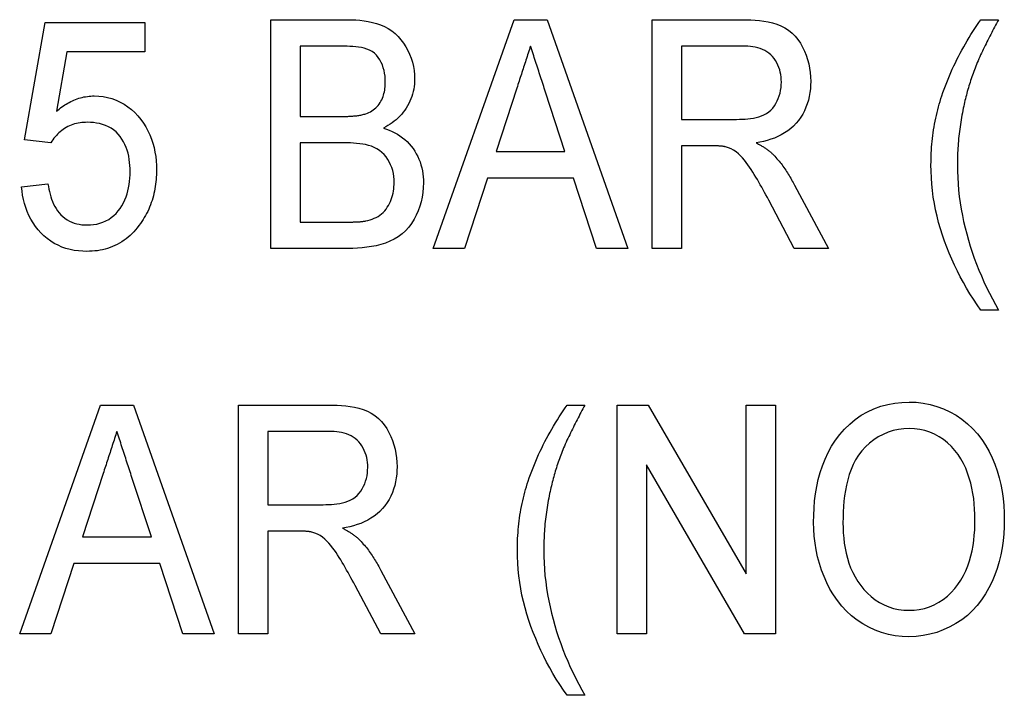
# Model space of a CAD drawing. Header units: millimetres. Extents: x 22 to 3709, y 39 to 349.
# Tile 9 of 17: x 315.51 to 321.96, y 321.62 to 326.05. Entities that reach past the tile are written whole.
import ezdxf

# ---------------------------------------------------------------- set-up
doc = ezdxf.new("R2010")
doc.units = ezdxf.units.MM
doc.layers.add('DETAIL', color=2, linetype='Continuous')

msp = doc.modelspace()

# ---------------------------------------------------------------- linework, layer by layer
at = {"layer": 'DETAIL'}
for p, q in [((315.5378, 325.2659), (315.6725, 326.0352)), ((315.6725, 326.0352), (316.3263, 326.0352)), ((316.3263, 326.0352), (316.3263, 325.8429)), ((317.1532, 326.0544), (317.6535, 326.0544)), ((317.1532, 324.5544), (317.1532, 326.0544)), ((318.2178, 324.5544), (318.7476, 326.0544)), ((318.7476, 326.0544), (318.9633, 326.0544)), ((318.9633, 326.0544), (319.4928, 324.5544)), ((319.6532, 326.0544), (320.2401, 326.0544)), ((319.6532, 324.5544), (319.6532, 326.0544)), ((321.8071, 326.0544), (321.9225, 326.0544)), ((315.8152, 325.8429), (315.7473, 325.4543)), ((316.3263, 325.8429), (315.8152, 325.8429)), ((317.3455, 325.8813), (317.3455, 325.4198)), ((317.5964, 325.8813), (317.3455, 325.8813)), ((319.8455, 325.8813), (319.8455, 325.4005)), ((320.247, 325.8813), (319.8455, 325.8813)), ((318.765, 325.6055), (318.6295, 325.189)), ((319.0808, 325.189), (318.9537, 325.5793)), ((317.3455, 325.4198), (317.6172, 325.4198)), ((319.8455, 325.4005), (320.2064, 325.4005)), ((315.7109, 325.2467), (315.5378, 325.2659)), ((317.3455, 325.2467), (317.3455, 324.7275)), ((317.6358, 325.2467), (317.3455, 325.2467)), ((318.6295, 325.189), (319.0808, 325.189)), ((320.0402, 325.2275), (319.8455, 325.2275)), ((319.8455, 325.2275), (319.8455, 324.5544)), ((318.573, 325.0159), (318.4225, 324.5544)), ((319.1373, 325.0159), (318.573, 325.0159)), ((319.2878, 324.5544), (319.1373, 325.0159)), ((315.5186, 324.9582), (315.6917, 324.9775)), ((320.5862, 324.9685), (320.808, 324.5544)), ((320.5844, 324.5544), (320.4168, 324.8711)), ((317.3455, 324.7275), (317.661, 324.7275)), ((317.6583, 324.5544), (317.1532, 324.5544)), ((318.4225, 324.5544), (318.2178, 324.5544)), ((319.4928, 324.5544), (319.2878, 324.5544)), ((319.8455, 324.5544), (319.6532, 324.5544)), ((320.808, 324.5544), (320.5844, 324.5544)), ((321.9225, 324.1505), (321.8071, 324.1505)), ((315.5063, 322.0275), (316.036, 323.5275)), ((316.036, 323.5275), (316.2518, 323.5275)), ((316.2518, 323.5275), (316.7812, 322.0275)), ((316.9417, 323.5275), (317.5285, 323.5275)), ((316.9417, 322.0275), (316.9417, 323.5275)), ((319.0955, 323.5275), (319.2109, 323.5275)), ((319.4225, 323.5275), (319.6256, 323.5275)), ((319.4225, 322.0275), (319.4225, 323.5275)), ((319.6256, 323.5275), (320.2686, 322.4202)), ((320.2686, 322.4202), (320.2686, 323.5275)), ((320.2686, 323.5275), (320.4609, 323.5275)), ((320.4609, 323.5275), (320.4609, 322.0275)), ((317.134, 323.3544), (317.134, 322.8736)), ((317.5354, 323.3544), (317.134, 323.3544)), ((320.2578, 322.0275), (319.6148, 323.135)), ((319.6148, 323.135), (319.6148, 322.0275)), ((316.0535, 323.0785), (315.918, 322.6621)), ((316.3693, 322.6621), (316.2422, 323.0524)), ((317.134, 322.8736), (317.4949, 322.8736)), ((317.3287, 322.7005), (317.134, 322.7005)), ((317.134, 322.7005), (317.134, 322.0275)), ((315.918, 322.6621), (316.3693, 322.6621)), ((315.8615, 322.489), (315.7109, 322.0275)), ((316.4258, 322.489), (315.8615, 322.489)), ((316.5763, 322.0275), (316.4258, 322.489)), ((317.8747, 322.4415), (318.0964, 322.0275)), ((317.8729, 322.0275), (317.7052, 322.3442)), ((315.7109, 322.0275), (315.5063, 322.0275)), ((316.7812, 322.0275), (316.5763, 322.0275)), ((317.134, 322.0275), (316.9417, 322.0275)), ((318.0964, 322.0275), (317.8729, 322.0275)), ((319.6148, 322.0275), (319.4225, 322.0275)), ((320.4609, 322.0275), (320.2578, 322.0275)), ((319.2109, 321.6236), (319.0955, 321.6236))]:
    msp.add_line(p, q, dxfattribs=at)
at = {"layer": 'DETAIL', "flags": 128}
for points in [[(317.6535, 326.0544), (317.6813, 326.0541), (317.7091, 326.0528), (317.7367, 326.0504), (317.7644, 326.0472), (317.7918, 326.0428), (317.8189, 326.0369), (317.8457, 326.0294), (317.872, 326.0203), (317.8974, 326.0091), (317.9218, 325.9957), (317.9449, 325.9804), (317.9667, 325.9631), (317.9869, 325.9439), (318.0053, 325.9231), (318.022, 325.9009), (318.0369, 325.8774), (318.0502, 325.853), (318.0619, 325.8278), (318.0719, 325.8019), (318.0803, 325.7754), (318.087, 325.7484), (318.0918, 325.721), (318.0943, 325.6934), (318.0955, 325.6656)], [(320.2401, 326.0544), (320.2691, 326.0541), (320.2982, 326.0532), (320.3272, 326.0514), (320.3562, 326.0486), (320.385, 326.0451), (320.4137, 326.0402), (320.442, 326.0336), (320.4699, 326.0253), (320.497, 326.0148), (320.5229, 326.0017), (320.5471, 325.9856), (320.5693, 325.9669), (320.5895, 325.946), (320.608, 325.9235), (320.6243, 325.8994), (320.6387, 325.8742), (320.6515, 325.8481), (320.6624, 325.8211), (320.6715, 325.7935), (320.6788, 325.7653), (320.6846, 325.7368), (320.6886, 325.708), (320.6906, 325.679), (320.6917, 325.6499)], [(321.5511, 325.5553), (321.5588, 325.5774), (321.5666, 325.5995), (321.5747, 325.6216), (321.5831, 325.6434), (321.5919, 325.6652), (321.6009, 325.6869), (321.6102, 325.7084), (321.6197, 325.7298), (321.6296, 325.7511), (321.6399, 325.7722), (321.6503, 325.7932), (321.661, 325.814), (321.6719, 325.8348), (321.6831, 325.8554), (321.6945, 325.8759), (321.7062, 325.8963), (321.7181, 325.9165), (321.7302, 325.9365), (321.7425, 325.9565), (321.7551, 325.9763), (321.7678, 325.996), (321.7808, 326.0156), (321.7939, 326.035), (321.8071, 326.0544)], [(321.9225, 326.0544), (321.9161, 326.0423), (321.9097, 326.0303), (321.9033, 326.0182), (321.897, 326.0061), (321.8907, 325.994), (321.8844, 325.9819), (321.8782, 325.9697), (321.8719, 325.9576), (321.8657, 325.9454), (321.8594, 325.9333), (321.8533, 325.9211), (321.8472, 325.9089), (321.8412, 325.8966), (321.8352, 325.8844), (321.8293, 325.8721), (321.8234, 325.8598), (321.8174, 325.8475), (321.8115, 325.8352), (321.8057, 325.8228), (321.7999, 325.8104), (321.7944, 325.798), (321.7891, 325.7854), (321.7838, 325.7728), (321.7785, 325.7602)], [(317.9032, 325.6469), (317.9027, 325.6657), (317.9014, 325.6845), (317.8988, 325.7031), (317.895, 325.7215), (317.8901, 325.7396), (317.884, 325.7574), (317.8764, 325.7746), (317.8675, 325.7911), (317.8571, 325.8068), (317.8451, 325.8213), (317.8315, 325.8343), (317.8163, 325.8454), (317.7999, 325.8546), (317.7826, 325.8618), (317.7646, 325.8672), (317.7462, 325.871), (317.7276, 325.8739), (317.709, 325.8762), (317.6903, 325.878), (317.6716, 325.8794), (317.6528, 325.8804), (317.634, 325.8809), (317.6152, 325.8812), (317.5964, 325.8813)], [(318.8552, 325.8813), (318.8514, 325.8698), (318.8476, 325.8583), (318.8438, 325.8469), (318.84, 325.8354), (318.8363, 325.8239), (318.8325, 325.8124), (318.8287, 325.8009), (318.825, 325.7894), (318.8212, 325.7779), (318.8174, 325.7664), (318.8137, 325.7549), (318.8099, 325.7434), (318.8062, 325.732), (318.8024, 325.7205), (318.7987, 325.709), (318.7949, 325.6975), (318.7912, 325.686), (318.7874, 325.6745), (318.7837, 325.663), (318.7799, 325.6515), (318.7762, 325.64), (318.7725, 325.6285), (318.7687, 325.617), (318.765, 325.6055)], [(318.9537, 325.5793), (318.9496, 325.5919), (318.9455, 325.6045), (318.9414, 325.6171), (318.9373, 325.6297), (318.9332, 325.6422), (318.9291, 325.6548), (318.925, 325.6674), (318.9209, 325.68), (318.9168, 325.6926), (318.9127, 325.7052), (318.9085, 325.7177), (318.9043, 325.7303), (318.9001, 325.7428), (318.896, 325.7554), (318.8919, 325.768), (318.8879, 325.7806), (318.8839, 325.7932), (318.8798, 325.8058), (318.8757, 325.8184), (318.8716, 325.831), (318.8674, 325.8435), (318.8633, 325.8561), (318.8592, 325.8687), (318.8552, 325.8813)], [(320.4994, 325.6454), (320.499, 325.6618), (320.4978, 325.6781), (320.4955, 325.6944), (320.4926, 325.7105), (320.4884, 325.7263), (320.4831, 325.7418), (320.477, 325.757), (320.4696, 325.7717), (320.4612, 325.7857), (320.4518, 325.7991), (320.4414, 325.8119), (320.4301, 325.8237), (320.4177, 325.8344), (320.4043, 325.8438), (320.3901, 325.8521), (320.3753, 325.8591), (320.36, 325.8649), (320.3443, 325.8697), (320.3284, 325.8735), (320.3123, 325.8764), (320.296, 325.8787), (320.2797, 325.8803), (320.2634, 325.8811), (320.247, 325.8813)], [(321.7785, 325.7602), (321.774, 325.7486), (321.7695, 325.737), (321.7651, 325.7254), (321.7607, 325.7138), (321.7564, 325.7021), (321.7522, 325.6904), (321.748, 325.6787), (321.744, 325.6669), (321.7401, 325.6551), (321.7363, 325.6433), (321.7326, 325.6314), (321.729, 325.6196), (321.7254, 325.6076), (321.7219, 325.5957), (321.7185, 325.5837), (321.7152, 325.5718), (321.712, 325.5598), (321.7089, 325.5477), (321.7059, 325.5357), (321.703, 325.5236), (321.7002, 325.5115), (321.6974, 325.4993), (321.6947, 325.4872), (321.692, 325.4751)], [(317.7755, 325.4375), (317.7857, 325.4417), (317.7958, 325.446), (317.8056, 325.4509), (317.8151, 325.4564), (317.8242, 325.4626), (317.8329, 325.4693), (317.8411, 325.4765), (317.8489, 325.4843), (317.8562, 325.4925), (317.8629, 325.5012), (317.8691, 325.5103), (317.8747, 325.5197), (317.8798, 325.5295), (317.8843, 325.5395), (317.8882, 325.5497), (317.8916, 325.5602), (317.8945, 325.5708), (317.8969, 325.5815), (317.899, 325.5923), (317.9005, 325.6031), (317.9016, 325.6141), (317.9024, 325.625), (317.9029, 325.636), (317.9032, 325.6469)], [(318.0955, 325.6656), (318.0948, 325.6488), (318.0937, 325.6321), (318.092, 325.6154), (318.0894, 325.5988), (318.0859, 325.5824), (318.0816, 325.5661), (318.0765, 325.5501), (318.0707, 325.5344), (318.0641, 325.519), (318.0568, 325.5038), (318.0489, 325.4891), (318.0403, 325.4746), (318.0311, 325.4606), (318.0212, 325.447), (318.0105, 325.4341), (317.9992, 325.4217), (317.9873, 325.4099), (317.9748, 325.3986), (317.9619, 325.3879), (317.9485, 325.3778), (317.9346, 325.3683), (317.9204, 325.3595), (317.9059, 325.3511), (317.8912, 325.3429)], [(320.2064, 325.4005), (320.2247, 325.4009), (320.243, 325.4014), (320.2612, 325.4024), (320.2795, 325.4039), (320.2976, 325.406), (320.3157, 325.4088), (320.3337, 325.4124), (320.3514, 325.417), (320.3687, 325.423), (320.3854, 325.4305), (320.4013, 325.4395), (320.4163, 325.4499), (320.4302, 325.4618), (320.4427, 325.4752), (320.4538, 325.4898), (320.4637, 325.5052), (320.4722, 325.5214), (320.4794, 325.5382), (320.4856, 325.5554), (320.4907, 325.573), (320.4947, 325.5908), (320.4974, 325.6089), (320.4988, 325.6271), (320.4994, 325.6454)], [(320.6917, 325.6499), (320.6909, 325.6252), (320.6894, 325.6004), (320.6865, 325.5758), (320.6822, 325.5514), (320.6764, 325.5272), (320.6693, 325.5035), (320.6607, 325.4802), (320.6507, 325.4575), (320.6392, 325.4356), (320.6262, 325.4145), (320.6119, 325.3942), (320.5963, 325.3749), (320.5792, 325.3569), (320.5609, 325.3402), (320.5413, 325.3251), (320.5206, 325.3114), (320.4992, 325.2989), (320.477, 325.2879), (320.4541, 325.2782), (320.4308, 325.2698), (320.4071, 325.2625), (320.383, 325.2564), (320.3588, 325.2513), (320.3344, 325.2467)], [(315.7473, 325.4543), (315.7561, 325.4615), (315.765, 325.4686), (315.774, 325.4755), (315.7832, 325.4823), (315.7925, 325.4888), (315.802, 325.495), (315.8117, 325.501), (315.8215, 325.5068), (315.8315, 325.5123), (315.8416, 325.5174), (315.8519, 325.5224), (315.8623, 325.5269), (315.8729, 325.5312), (315.8835, 325.5352), (315.8944, 325.5387), (315.9053, 325.542), (315.9163, 325.5448), (315.9274, 325.5474), (315.9386, 325.5495), (315.9498, 325.5513), (315.9611, 325.5527), (315.9724, 325.5536), (315.9838, 325.5541), (315.9952, 325.5544)], [(315.9952, 325.5544), (316.0247, 325.5532), (316.054, 325.5503), (316.083, 325.5448), (316.1114, 325.5369), (316.1392, 325.5267), (316.1659, 325.5143), (316.1915, 325.4996), (316.216, 325.4831), (316.2391, 325.4647), (316.2607, 325.4447), (316.281, 325.4233), (316.3, 325.4006), (316.3174, 325.3768), (316.3332, 325.3519), (316.3473, 325.3259), (316.3598, 325.2992), (316.3707, 325.2718), (316.3799, 325.2437), (316.3874, 325.2152), (316.3932, 325.1863), (316.3977, 325.1571), (316.4009, 325.1278), (316.4026, 325.0983), (316.4032, 325.0688)], [(321.4802, 325.1034), (321.4804, 325.1225), (321.4808, 325.1416), (321.4813, 325.1608), (321.4821, 325.1799), (321.4832, 325.199), (321.4845, 325.2181), (321.486, 325.2372), (321.4878, 325.2562), (321.4898, 325.2753), (321.4921, 325.2943), (321.4947, 325.3132), (321.4976, 325.3322), (321.5006, 325.3511), (321.5039, 325.3699), (321.5075, 325.3887), (321.5113, 325.4075), (321.5155, 325.4262), (321.5198, 325.4448), (321.5244, 325.4634), (321.5293, 325.4819), (321.5344, 325.5003), (321.5398, 325.5187), (321.5454, 325.537), (321.5511, 325.5553)], [(321.692, 325.4751), (321.6891, 325.4597), (321.6861, 325.4443), (321.6833, 325.429), (321.6805, 325.4136), (321.6778, 325.3982), (321.6753, 325.3828), (321.6728, 325.3673), (321.6706, 325.3518), (321.6685, 325.3364), (321.6665, 325.3208), (321.6646, 325.3053), (321.6629, 325.2898), (321.6613, 325.2742), (321.6599, 325.2586), (321.6586, 325.2431), (321.6575, 325.2275), (321.6565, 325.2119), (321.6556, 325.1962), (321.655, 325.1806), (321.6545, 325.165), (321.6541, 325.1494), (321.6537, 325.1337), (321.6535, 325.1181), (321.6532, 325.1025)], [(315.9498, 325.3813), (315.9378, 325.3809), (315.9258, 325.3803), (315.9138, 325.3795), (315.9019, 325.3782), (315.89, 325.3764), (315.8782, 325.374), (315.8666, 325.3711), (315.8551, 325.3677), (315.8437, 325.3637), (315.8326, 325.3591), (315.8218, 325.3539), (315.8113, 325.3481), (315.8011, 325.3417), (315.7912, 325.3349), (315.7816, 325.3277), (315.7724, 325.32), (315.7635, 325.312), (315.7548, 325.3036), (315.7465, 325.2949), (315.7386, 325.2859), (315.7311, 325.2765), (315.7241, 325.2668), (315.7174, 325.2568), (315.7109, 325.2467)], [(316.2302, 325.0574), (316.2297, 325.0777), (316.2287, 325.098), (316.2269, 325.1182), (316.2243, 325.1384), (316.2208, 325.1584), (316.2164, 325.1782), (316.2109, 325.1978), (316.2042, 325.217), (316.1963, 325.2357), (316.1872, 325.2539), (316.1768, 325.2714), (316.1652, 325.288), (316.1523, 325.3037), (316.138, 325.3182), (316.1223, 325.331), (316.1055, 325.3426), (316.0879, 325.3526), (316.0693, 325.3609), (316.0501, 325.3675), (316.0305, 325.3728), (316.0105, 325.3767), (315.9904, 325.3792), (315.9701, 325.3806), (315.9498, 325.3813)], [(317.6172, 325.4198), (317.6238, 325.4199), (317.6305, 325.4199), (317.6372, 325.42), (317.6438, 325.4202), (317.6505, 325.4203), (317.6572, 325.4205), (317.6638, 325.4208), (317.6705, 325.4211), (317.6771, 325.4214), (317.6838, 325.4219), (317.6904, 325.4223), (317.6971, 325.4229), (317.7037, 325.4235), (317.7104, 325.4241), (317.717, 325.4248), (317.7236, 325.4256), (317.7302, 325.4265), (317.7368, 325.4276), (317.7434, 325.4288), (317.7499, 325.4302), (317.7563, 325.4319), (317.7627, 325.4337), (317.7691, 325.4355), (317.7755, 325.4375)], [(317.8912, 325.3429), (317.9101, 325.3364), (317.9287, 325.3293), (317.947, 325.3214), (317.965, 325.3126), (317.9823, 325.3029), (317.9991, 325.2921), (318.0153, 325.2805), (318.0309, 325.2679), (318.0456, 325.2545), (318.0595, 325.2402), (318.0726, 325.2251), (318.0848, 325.2093), (318.096, 325.1928), (318.1061, 325.1757), (318.1154, 325.158), (318.1237, 325.1399), (318.1308, 325.1212), (318.1369, 325.1022), (318.1421, 325.083), (318.1463, 325.0635), (318.1494, 325.0438), (318.1515, 325.0239), (318.1526, 325.004), (318.1532, 324.9841)], [(317.9609, 324.9871), (317.9601, 325.007), (317.9586, 325.0268), (317.9558, 325.0465), (317.9514, 325.0659), (317.9454, 325.0849), (317.9381, 325.1034), (317.9294, 325.1213), (317.9194, 325.1385), (317.9078, 325.1547), (317.8949, 325.1698), (317.8807, 325.1838), (317.8652, 325.1963), (317.8486, 325.2073), (317.831, 325.2166), (317.8126, 325.2241), (317.7936, 325.2301), (317.7743, 325.2348), (317.7547, 325.2384), (317.735, 325.2412), (317.7153, 325.2434), (317.6954, 325.245), (317.6756, 325.2459), (317.6557, 325.2464), (317.6358, 325.2467)], [(320.1337, 325.2206), (320.1299, 325.2213), (320.126, 325.2221), (320.1222, 325.2228), (320.1183, 325.2234), (320.1144, 325.2239), (320.1106, 325.2244), (320.1067, 325.2248), (320.1028, 325.2251), (320.0989, 325.2255), (320.095, 325.2257), (320.0911, 325.226), (320.0872, 325.2263), (320.0833, 325.2265), (320.0793, 325.2268), (320.0754, 325.227), (320.0715, 325.2271), (320.0676, 325.2272), (320.0637, 325.2273), (320.0598, 325.2274), (320.0559, 325.2274), (320.052, 325.2275), (320.0481, 325.2275), (320.0442, 325.2275), (320.0402, 325.2275)], [(320.4167, 324.8711), (320.4076, 324.888), (320.3985, 324.9049), (320.3893, 324.9218), (320.38, 324.9386), (320.3706, 324.9554), (320.3611, 324.9721), (320.3516, 324.9887), (320.3419, 325.0053), (320.3321, 325.0219), (320.3222, 325.0384), (320.3122, 325.0547), (320.302, 325.071), (320.2915, 325.0871), (320.2807, 325.103), (320.2693, 325.1185), (320.2574, 325.1335), (320.2451, 325.1483), (320.2321, 325.1625), (320.2179, 325.1754), (320.2027, 325.1872), (320.1865, 325.1977), (320.1695, 325.2066), (320.1518, 325.214), (320.1337, 325.2206)], [(320.3344, 325.2467), (320.3392, 325.2441), (320.344, 325.2416), (320.3488, 325.239), (320.3536, 325.2364), (320.3583, 325.2338), (320.3631, 325.2311), (320.3678, 325.2284), (320.3724, 325.2256), (320.3771, 325.2228), (320.3817, 325.2199), (320.3862, 325.2169), (320.3908, 325.214), (320.3953, 325.2109), (320.3998, 325.2079), (320.4043, 325.2048), (320.4087, 325.2016), (320.4131, 325.1984), (320.4174, 325.1951), (320.4216, 325.1917), (320.4258, 325.1882), (320.4299, 325.1846), (320.4339, 325.181), (320.438, 325.1774), (320.442, 325.1737)], [(320.442, 325.1737), (320.4492, 325.166), (320.4563, 325.1583), (320.4634, 325.1506), (320.4704, 325.1428), (320.4773, 325.1349), (320.4841, 325.1269), (320.4907, 325.1188), (320.4972, 325.1105), (320.5036, 325.1022), (320.5098, 325.0937), (320.5159, 325.0852), (320.5219, 325.0766), (320.5278, 325.0679), (320.5336, 325.0592), (320.5393, 325.0503), (320.5448, 325.0414), (320.5503, 325.0325), (320.5556, 325.0235), (320.5609, 325.0144), (320.566, 325.0052), (320.5711, 324.9961), (320.5762, 324.9869), (320.5812, 324.9777), (320.5862, 324.9685)], [(315.9483, 324.7082), (315.9694, 324.709), (315.9904, 324.7108), (316.0112, 324.7143), (316.0317, 324.7194), (316.0517, 324.7259), (316.0711, 324.7342), (316.0896, 324.7444), (316.107, 324.7563), (316.1235, 324.7695), (316.1388, 324.784), (316.1526, 324.7999), (316.1652, 324.8168), (316.1766, 324.8345), (316.1868, 324.853), (316.1959, 324.872), (316.2038, 324.8916), (316.2105, 324.9116), (316.2161, 324.9319), (316.2206, 324.9525), (316.2241, 324.9733), (316.2268, 324.9942), (316.2287, 325.0152), (316.2297, 325.0363), (316.2302, 325.0574)], [(316.4032, 325.0688), (316.403, 325.0533), (316.4026, 325.0377), (316.4019, 325.0222), (316.4008, 325.0067), (316.3992, 324.9912), (316.3973, 324.9758), (316.3951, 324.9604), (316.3926, 324.945), (316.3897, 324.9298), (316.3864, 324.9146), (316.3826, 324.8995), (316.3784, 324.8845), (316.3738, 324.8697), (316.3689, 324.8549), (316.3636, 324.8403), (316.3579, 324.8258), (316.3518, 324.8115), (316.3453, 324.7974), (316.3384, 324.7835), (316.331, 324.7698), (316.3232, 324.7564), (316.3149, 324.7432), (316.3064, 324.7302), (316.2978, 324.7172)], [(321.8071, 324.1505), (321.7823, 324.1853), (321.7583, 324.2205), (321.7354, 324.2565), (321.7136, 324.2932), (321.6925, 324.3303), (321.6723, 324.3679), (321.6531, 324.4059), (321.6347, 324.4444), (321.6172, 324.4833), (321.6005, 324.5226), (321.5845, 324.5621), (321.5693, 324.602), (321.5551, 324.6422), (321.5422, 324.6829), (321.5305, 324.7239), (321.5197, 324.7652), (321.5104, 324.8068), (321.5024, 324.8487), (321.4954, 324.8908), (321.4899, 324.9331), (321.4857, 324.9755), (321.4826, 325.0181), (321.4809, 325.0607), (321.4802, 325.1034)], [(321.6532, 325.1025), (321.6542, 325.0608), (321.6555, 325.0191), (321.6578, 324.9775), (321.6613, 324.936), (321.666, 324.8945), (321.6717, 324.8532), (321.6783, 324.8121), (321.6858, 324.7711), (321.6943, 324.7303), (321.7038, 324.6897), (321.7142, 324.6493), (321.7254, 324.6092), (321.7376, 324.5693), (321.7506, 324.5297), (321.7644, 324.4904), (321.7791, 324.4513), (321.7945, 324.4126), (321.8107, 324.3742), (321.8276, 324.3361), (321.8452, 324.2983), (321.8637, 324.2609), (321.8829, 324.2239), (321.9025, 324.1872), (321.9225, 324.1505)], [(315.9474, 324.5352), (315.9195, 324.536), (315.8917, 324.538), (315.8641, 324.5418), (315.8368, 324.5472), (315.8098, 324.5544), (315.7835, 324.5635), (315.7579, 324.5746), (315.7332, 324.5875), (315.7094, 324.602), (315.6869, 324.6185), (315.6656, 324.6365), (315.6456, 324.6559), (315.6268, 324.6765), (315.6095, 324.6984), (315.5938, 324.7214), (315.5795, 324.7454), (315.5668, 324.7702), (315.5556, 324.7957), (315.5459, 324.8219), (315.5378, 324.8485), (315.5311, 324.8756), (315.5257, 324.9029), (315.5217, 324.9305), (315.5186, 324.9582)], [(315.6917, 324.9775), (315.6944, 324.9605), (315.6974, 324.9436), (315.701, 324.9267), (315.7052, 324.9101), (315.7101, 324.8936), (315.7156, 324.8773), (315.7218, 324.8613), (315.7288, 324.8455), (315.7365, 324.8302), (315.7451, 324.8153), (315.7547, 324.8011), (315.7654, 324.7875), (315.7769, 324.7748), (315.7893, 324.7628), (315.8027, 324.752), (315.8169, 324.7424), (315.8318, 324.7338), (315.8474, 324.7266), (315.8636, 324.7208), (315.8801, 324.7161), (315.8969, 324.7124), (315.914, 324.7101), (315.9311, 324.7089), (315.9483, 324.7082)], [(318.1532, 324.9841), (318.1522, 324.9529), (318.1497, 324.9219), (318.1448, 324.891), (318.138, 324.8606), (318.1292, 324.8307), (318.1184, 324.8015), (318.1058, 324.773), (318.0914, 324.7453), (318.0751, 324.7187), (318.0567, 324.6936), (318.0359, 324.6703), (318.0128, 324.6493), (317.9877, 324.6308), (317.961, 324.6149), (317.933, 324.6011), (317.904, 324.5895), (317.8744, 324.58), (317.8441, 324.5723), (317.8136, 324.5663), (317.7827, 324.5617), (317.7517, 324.5582), (317.7207, 324.556), (317.6895, 324.5549), (317.6583, 324.5544)], [(317.7752, 324.7347), (317.7891, 324.7381), (317.8029, 324.7419), (317.8164, 324.7465), (317.8297, 324.7519), (317.8427, 324.7578), (317.8553, 324.7646), (317.8673, 324.7724), (317.8787, 324.7811), (317.8894, 324.7906), (317.8992, 324.801), (317.9081, 324.8122), (317.9163, 324.8239), (317.9238, 324.8361), (317.9306, 324.8487), (317.9367, 324.8616), (317.9421, 324.8748), (317.9467, 324.8884), (317.9507, 324.9021), (317.954, 324.916), (317.9566, 324.9301), (317.9586, 324.9443), (317.9599, 324.9585), (317.9606, 324.9728), (317.9609, 324.9871)], [(317.661, 324.7275), (317.6658, 324.7275), (317.6706, 324.7274), (317.6754, 324.7275), (317.6801, 324.7275), (317.6849, 324.7275), (317.6897, 324.7276), (317.6945, 324.7277), (317.6992, 324.7278), (317.704, 324.7279), (317.7088, 324.7281), (317.7135, 324.7284), (317.7183, 324.7286), (317.7231, 324.7289), (317.7278, 324.7291), (317.7326, 324.7294), (317.7374, 324.7297), (317.7422, 324.73), (317.7469, 324.7304), (317.7517, 324.7309), (317.7564, 324.7315), (317.7611, 324.7322), (317.7658, 324.7329), (317.7705, 324.7338), (317.7752, 324.7347)], [(316.2978, 324.7172), (316.2874, 324.7036), (316.2769, 324.69), (316.266, 324.6768), (316.2546, 324.664), (316.2426, 324.6516), (316.2302, 324.6398), (316.2173, 324.6285), (316.2039, 324.6178), (316.1901, 324.6076), (316.1759, 324.5979), (316.1612, 324.5889), (316.1462, 324.5806), (316.1308, 324.5731), (316.1151, 324.5662), (316.099, 324.5601), (316.0828, 324.5547), (316.0663, 324.55), (316.0496, 324.5459), (316.0328, 324.5424), (316.0158, 324.5396), (315.9988, 324.5376), (315.9817, 324.5363), (315.9646, 324.5356), (315.9474, 324.5352)], [(317.5285, 323.5275), (317.5576, 323.5271), (317.5867, 323.5263), (317.6157, 323.5245), (317.6446, 323.5217), (317.6735, 323.5182), (317.7021, 323.5132), (317.7305, 323.5067), (317.7583, 323.4984), (317.7854, 323.4879), (317.8113, 323.4747), (317.8355, 323.4586), (317.8578, 323.4399), (317.878, 323.4191), (317.8965, 323.3966), (317.9128, 323.3725), (317.9272, 323.3473), (317.9399, 323.3211), (317.9509, 323.2942), (317.9599, 323.2665), (317.9673, 323.2384), (317.9731, 323.2099), (317.977, 323.1811), (317.9791, 323.1521), (317.9802, 323.123)], [(318.8395, 323.0284), (318.8472, 323.0505), (318.8551, 323.0726), (318.8632, 323.0946), (318.8716, 323.1165), (318.8803, 323.1383), (318.8893, 323.1599), (318.8986, 323.1815), (318.9082, 323.2029), (318.9181, 323.2241), (318.9283, 323.2453), (318.9388, 323.2662), (318.9495, 323.2871), (318.9604, 323.3079), (318.9715, 323.3285), (318.9829, 323.349), (318.9946, 323.3693), (319.0066, 323.3895), (319.0187, 323.4096), (319.031, 323.4296), (319.0435, 323.4494), (319.0563, 323.4691), (319.0692, 323.4886), (319.0823, 323.5081), (319.0955, 323.5275)], [(319.2109, 323.5275), (319.2045, 323.5154), (319.1981, 323.5033), (319.1918, 323.4913), (319.1854, 323.4792), (319.1792, 323.4671), (319.1729, 323.4549), (319.1666, 323.4428), (319.1604, 323.4307), (319.1541, 323.4185), (319.1479, 323.4064), (319.1417, 323.3942), (319.1357, 323.382), (319.1296, 323.3697), (319.1237, 323.3574), (319.1178, 323.3451), (319.1118, 323.3329), (319.1059, 323.3206), (319.1, 323.3083), (319.0941, 323.2959), (319.0884, 323.2835), (319.0829, 323.271), (319.0775, 323.2585), (319.0722, 323.2459), (319.067, 323.2333)], [(320.7109, 322.7576), (320.7119, 322.8048), (320.7139, 322.852), (320.7177, 322.899), (320.7236, 322.9458), (320.7315, 322.9924), (320.7413, 323.0385), (320.7535, 323.0841), (320.7682, 323.1289), (320.7855, 323.1729), (320.8056, 323.2156), (320.8286, 323.2567), (320.8545, 323.2962), (320.883, 323.3339), (320.9143, 323.3692), (320.9481, 323.4021), (320.9842, 323.4325), (321.0227, 323.4598), (321.0635, 323.4834), (321.1063, 323.5033), (321.1507, 323.5194), (321.1963, 323.5316), (321.2427, 323.5402), (321.2897, 323.5449), (321.3368, 323.5467)], [(321.3368, 323.5467), (321.3832, 323.5451), (321.4292, 323.5401), (321.4747, 323.5312), (321.5194, 323.5187), (321.5629, 323.5027), (321.6049, 323.4832), (321.6452, 323.4602), (321.6834, 323.434), (321.7196, 323.405), (321.7534, 323.3733), (321.7844, 323.3389), (321.8129, 323.3023), (321.8385, 323.2637), (321.8614, 323.2233), (321.8816, 323.1816), (321.8991, 323.1387), (321.9145, 323.095), (321.9274, 323.0504), (321.9381, 323.0053), (321.9466, 322.9598), (321.9529, 322.9138), (321.9575, 322.8677), (321.96, 322.8214), (321.9609, 322.7751)], [(316.1436, 323.3544), (316.1398, 323.3429), (316.1361, 323.3314), (316.1323, 323.3199), (316.1285, 323.3084), (316.1247, 323.297), (316.121, 323.2855), (316.1172, 323.274), (316.1134, 323.2625), (316.1097, 323.251), (316.1059, 323.2395), (316.1021, 323.228), (316.0984, 323.2165), (316.0946, 323.205), (316.0909, 323.1935), (316.0871, 323.182), (316.0834, 323.1705), (316.0796, 323.159), (316.0759, 323.1475), (316.0721, 323.136), (316.0684, 323.1245), (316.0647, 323.113), (316.0609, 323.1015), (316.0572, 323.09), (316.0535, 323.0785)], [(316.2422, 323.0524), (316.238, 323.065), (316.2339, 323.0776), (316.2298, 323.0901), (316.2257, 323.1027), (316.2217, 323.1153), (316.2176, 323.1279), (316.2135, 323.1405), (316.2094, 323.1531), (316.2053, 323.1657), (316.2011, 323.1782), (316.1969, 323.1908), (316.1927, 323.2033), (316.1885, 323.2159), (316.1844, 323.2285), (316.1804, 323.2411), (316.1764, 323.2537), (316.1724, 323.2663), (316.1683, 323.2789), (316.1642, 323.2915), (316.16, 323.3041), (316.1559, 323.3166), (316.1517, 323.3292), (316.1477, 323.3418), (316.1436, 323.3544)], [(317.7878, 323.1185), (317.7875, 323.1349), (317.7862, 323.1512), (317.784, 323.1675), (317.7811, 323.1836), (317.7769, 323.1994), (317.7715, 323.2149), (317.7654, 323.2301), (317.7581, 323.2448), (317.7496, 323.2588), (317.7402, 323.2722), (317.7299, 323.2849), (317.7186, 323.2968), (317.7061, 323.3075), (317.6927, 323.3169), (317.6786, 323.3252), (317.6638, 323.3322), (317.6484, 323.338), (317.6328, 323.3428), (317.6169, 323.3466), (317.6007, 323.3495), (317.5845, 323.3518), (317.5682, 323.3534), (317.5518, 323.3541), (317.5354, 323.3544)], [(321.3377, 323.3736), (321.3023, 323.3722), (321.2671, 323.3677), (321.2324, 323.3599), (321.1987, 323.349), (321.1661, 323.335), (321.1348, 323.3182), (321.1054, 323.2983), (321.0776, 323.2763), (321.0514, 323.2523), (321.0273, 323.2263), (321.0054, 323.1983), (320.9863, 323.1684), (320.97, 323.1369), (320.956, 323.1042), (320.9442, 323.0708), (320.9342, 323.0367), (320.926, 323.0022), (320.9193, 322.9673), (320.914, 322.9322), (320.91, 322.897), (320.9069, 322.8616), (320.9049, 322.8262), (320.9038, 322.7907), (320.9032, 322.7552)], [(321.7686, 322.7766), (321.7678, 322.8109), (321.7665, 322.8452), (321.764, 322.8795), (321.7602, 322.9136), (321.755, 322.9476), (321.7486, 322.9814), (321.7408, 323.0148), (321.7314, 323.0479), (321.7204, 323.0804), (321.7077, 323.1123), (321.693, 323.1434), (321.6764, 323.1735), (321.6578, 323.2024), (321.6371, 323.2298), (321.6142, 323.2554), (321.5893, 323.279), (321.5625, 323.3005), (321.534, 323.3197), (321.5039, 323.3361), (321.4723, 323.3496), (321.4396, 323.3601), (321.4061, 323.3679), (321.372, 323.3722), (321.3377, 323.3736)], [(319.067, 323.2333), (319.0625, 323.2217), (319.058, 323.2101), (319.0535, 323.1985), (319.0491, 323.1869), (319.0448, 323.1752), (319.0406, 323.1635), (319.0365, 323.1518), (319.0325, 323.14), (319.0286, 323.1282), (319.0248, 323.1164), (319.0211, 323.1045), (319.0174, 323.0926), (319.0139, 323.0807), (319.0104, 323.0688), (319.007, 323.0568), (319.0036, 323.0448), (319.0004, 323.0328), (318.9973, 323.0208), (318.9943, 323.0087), (318.9915, 322.9966), (318.9886, 322.9845), (318.9859, 322.9724), (318.9832, 322.9603), (318.9805, 322.9481)], [(317.9802, 323.123), (317.9794, 323.0982), (317.9778, 323.0735), (317.975, 323.0489), (317.9707, 323.0244), (317.9649, 323.0003), (317.9578, 322.9766), (317.9492, 322.9533), (317.9392, 322.9306), (317.9276, 322.9087), (317.9146, 322.8876), (317.9004, 322.8672), (317.8848, 322.848), (317.8677, 322.83), (317.8494, 322.8132), (317.8298, 322.7981), (317.8091, 322.7845), (317.7876, 322.772), (317.7654, 322.7609), (317.7426, 322.7513), (317.7193, 322.7429), (317.6955, 322.7356), (317.6715, 322.7295), (317.6472, 322.7244), (317.6229, 322.7198)], [(317.4949, 322.8736), (317.5132, 322.874), (317.5314, 322.8745), (317.5497, 322.8755), (317.5679, 322.877), (317.5861, 322.8791), (317.6042, 322.8819), (317.6221, 322.8855), (317.6398, 322.8901), (317.6571, 322.8961), (317.6738, 322.9035), (317.6898, 322.9126), (317.7048, 322.923), (317.7187, 322.9349), (317.7312, 322.9483), (317.7423, 322.9628), (317.7521, 322.9783), (317.7606, 322.9945), (317.7679, 323.0113), (317.7741, 323.0285), (317.7792, 323.046), (317.7832, 323.0639), (317.7858, 323.082), (317.7872, 323.1002), (317.7878, 323.1185)], [(318.7686, 322.5764), (318.7689, 322.5956), (318.7692, 322.6147), (318.7698, 322.6339), (318.7706, 322.653), (318.7717, 322.6721), (318.773, 322.6912), (318.7745, 322.7103), (318.7763, 322.7293), (318.7783, 322.7484), (318.7806, 322.7674), (318.7832, 322.7863), (318.786, 322.8052), (318.7891, 322.8241), (318.7924, 322.843), (318.7959, 322.8618), (318.7998, 322.8806), (318.8039, 322.8992), (318.8083, 322.9179), (318.8129, 322.9365), (318.8177, 322.955), (318.8228, 322.9734), (318.8282, 322.9918), (318.8338, 323.0101), (318.8395, 323.0284)], [(318.9805, 322.9481), (318.9775, 322.9328), (318.9746, 322.9174), (318.9717, 322.902), (318.969, 322.8867), (318.9663, 322.8713), (318.9637, 322.8558), (318.9613, 322.8404), (318.959, 322.8249), (318.9569, 322.8094), (318.9549, 322.7939), (318.9531, 322.7784), (318.9514, 322.7628), (318.9498, 322.7473), (318.9484, 322.7317), (318.9471, 322.7161), (318.9459, 322.7005), (318.9449, 322.6849), (318.9441, 322.6693), (318.9434, 322.6537), (318.9429, 322.6381), (318.9425, 322.6224), (318.9422, 322.6068), (318.9419, 322.5912), (318.9417, 322.5755)], [(321.3359, 322.0082), (321.2905, 322.0097), (321.2454, 322.0147), (321.2007, 322.0232), (321.1568, 322.0348), (321.1142, 322.0505), (321.0729, 322.0695), (321.0334, 322.0918), (320.9957, 322.1171), (320.96, 322.1453), (320.9264, 322.1759), (320.8953, 322.209), (320.8669, 322.2445), (320.8409, 322.2817), (320.8176, 322.3207), (320.7971, 322.3613), (320.779, 322.4029), (320.763, 322.4454), (320.749, 322.4886), (320.7372, 322.5325), (320.7276, 322.5769), (320.7203, 322.6218), (320.7152, 322.6669), (320.712, 322.7122), (320.7109, 322.7576)], [(320.9032, 322.7552), (320.9038, 322.7217), (320.9052, 322.6883), (320.9079, 322.6549), (320.9121, 322.6217), (320.9173, 322.5886), (320.9239, 322.5557), (320.932, 322.5232), (320.9419, 322.4912), (320.9537, 322.4599), (320.9674, 322.4293), (320.9829, 322.3996), (321.0003, 322.371), (321.0196, 322.3436), (321.0408, 322.3177), (321.0637, 322.2933), (321.0884, 322.2706), (321.1148, 322.25), (321.1429, 322.2318), (321.1725, 322.2161), (321.2035, 322.2033), (321.2355, 322.1935), (321.2683, 322.1866), (321.3015, 322.1827), (321.335, 322.1813)], [(321.335, 322.1813), (321.3694, 322.1828), (321.4036, 322.1866), (321.4373, 322.1939), (321.4701, 322.2042), (321.502, 322.2174), (321.5322, 322.2337), (321.561, 322.2527), (321.588, 322.2741), (321.6129, 322.2978), (321.6361, 322.3233), (321.6572, 322.3505), (321.6763, 322.3791), (321.6935, 322.409), (321.7084, 322.44), (321.7212, 322.472), (321.7323, 322.5046), (321.7417, 322.5377), (321.7495, 322.5712), (321.7558, 322.6051), (321.7607, 322.6392), (321.7644, 322.6734), (321.7668, 322.7077), (321.768, 322.7421), (321.7686, 322.7766)], [(321.9609, 322.7751), (321.9601, 322.7289), (321.9574, 322.6827), (321.9528, 322.6368), (321.9462, 322.591), (321.9377, 322.5456), (321.927, 322.5006), (321.9139, 322.4563), (321.8985, 322.4128), (321.8806, 322.3701), (321.8605, 322.3286), (321.8377, 322.2884), (321.8122, 322.2498), (321.7837, 322.2135), (321.7527, 322.1792), (321.7187, 322.1479), (321.6823, 322.1194), (321.6436, 322.0941), (321.6032, 322.0717), (321.5612, 322.0526), (321.5178, 322.0365), (321.4734, 322.024), (321.428, 322.0152), (321.3821, 322.01), (321.3359, 322.0082)], [(317.4222, 322.6936), (317.4183, 322.6944), (317.4145, 322.6951), (317.4106, 322.6958), (317.4068, 322.6965), (317.4029, 322.697), (317.399, 322.6975), (317.3951, 322.6979), (317.3912, 322.6982), (317.3873, 322.6985), (317.3834, 322.6988), (317.3795, 322.6991), (317.3756, 322.6994), (317.3717, 322.6996), (317.3678, 322.6998), (317.3639, 322.7), (317.36, 322.7002), (317.3561, 322.7003), (317.3522, 322.7004), (317.3483, 322.7005), (317.3444, 322.7005), (317.3404, 322.7005), (317.3365, 322.7006), (317.3326, 322.7006), (317.3287, 322.7005)], [(317.7052, 322.3442), (317.6961, 322.3611), (317.6869, 322.378), (317.6777, 322.3948), (317.6685, 322.4117), (317.6591, 322.4284), (317.6496, 322.4452), (317.64, 322.4618), (317.6304, 322.4784), (317.6206, 322.495), (317.6107, 322.5114), (317.6007, 322.5278), (317.5905, 322.5441), (317.58, 322.5602), (317.5691, 322.5761), (317.5578, 322.5915), (317.5458, 322.6066), (317.5335, 322.6214), (317.5205, 322.6355), (317.5064, 322.6485), (317.4911, 322.6602), (317.475, 322.6708), (317.458, 322.6797), (317.4403, 322.6871), (317.4222, 322.6936)], [(317.6229, 322.7198), (317.6277, 322.7172), (317.6325, 322.7147), (317.6373, 322.7121), (317.642, 322.7095), (317.6468, 322.7069), (317.6515, 322.7042), (317.6562, 322.7015), (317.6609, 322.6987), (317.6655, 322.6958), (317.6701, 322.6929), (317.6747, 322.69), (317.6792, 322.687), (317.6838, 322.684), (317.6883, 322.6809), (317.6927, 322.6778), (317.6972, 322.6747), (317.7015, 322.6714), (317.7058, 322.6681), (317.7101, 322.6647), (317.7142, 322.6613), (317.7184, 322.6577), (317.7224, 322.6541), (317.7264, 322.6504), (317.7305, 322.6468)], [(317.7305, 322.6468), (317.7376, 322.6391), (317.7448, 322.6314), (317.7519, 322.6237), (317.7589, 322.6159), (317.7658, 322.608), (317.7726, 322.6), (317.7792, 322.5919), (317.7857, 322.5836), (317.792, 322.5753), (317.7983, 322.5668), (317.8044, 322.5583), (317.8104, 322.5497), (317.8163, 322.541), (317.8221, 322.5322), (317.8277, 322.5234), (317.8333, 322.5145), (317.8387, 322.5056), (317.8441, 322.4965), (317.8493, 322.4874), (317.8545, 322.4783), (317.8596, 322.4692), (317.8647, 322.46), (317.8697, 322.4508), (317.8747, 322.4415)], [(319.0955, 321.6236), (319.0707, 321.6583), (319.0468, 321.6936), (319.0239, 321.7296), (319.002, 321.7662), (318.981, 321.8033), (318.9608, 321.8409), (318.9415, 321.879), (318.9232, 321.9175), (318.9057, 321.9564), (318.889, 321.9957), (318.873, 322.0352), (318.8578, 322.0751), (318.8436, 322.1153), (318.8307, 322.156), (318.8189, 322.197), (318.8082, 322.2383), (318.7989, 322.2799), (318.7909, 322.3218), (318.7839, 322.3639), (318.7784, 322.4062), (318.7742, 322.4486), (318.7711, 322.4912), (318.7693, 322.5338), (318.7686, 322.5764)], [(318.9417, 322.5755), (318.9426, 322.5339), (318.944, 322.4922), (318.9463, 322.4506), (318.9498, 322.4091), (318.9544, 322.3676), (318.9601, 322.3263), (318.9667, 322.2851), (318.9743, 322.2441), (318.9828, 322.2033), (318.9922, 322.1627), (319.0026, 322.1224), (319.0139, 322.0822), (319.0261, 322.0424), (319.0391, 322.0028), (319.0529, 321.9634), (319.0676, 321.9244), (319.083, 321.8857), (319.0991, 321.8472), (319.116, 321.8091), (319.1337, 321.7714), (319.1522, 321.734), (319.1713, 321.697), (319.191, 321.6602), (319.2109, 321.6236)]]:
    msp.add_lwpolyline(points, dxfattribs=at)

doc.saveas('drawing.dxf')
